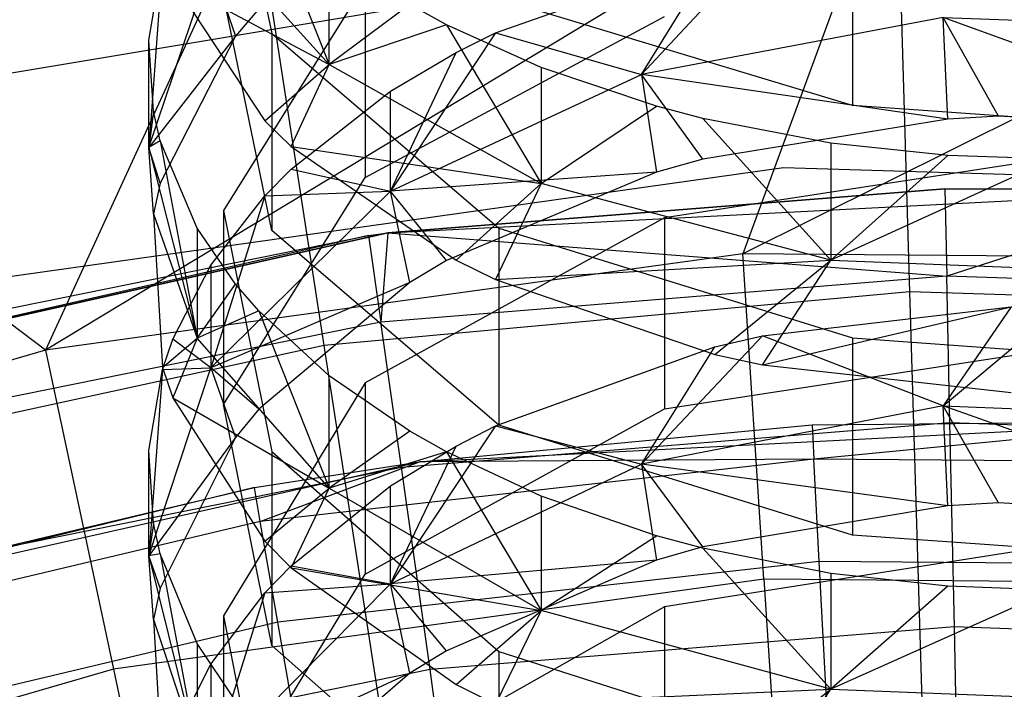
# Model space of a CAD drawing. Extents: x 0.1 to 26.5, y -19.1 to 0.
# Tile 169 of 256: x 12.913 to 13.295, y -10.083 to -9.824. Entities that reach past the tile are written whole.
import ezdxf

# ---------------------------------------------------------------- set-up
doc = ezdxf.new("R2010")
doc.units = 0
doc.header["$LTSCALE"] = 2.54
doc.layers.get('0').update_dxf_attribs({"linetype": 'CONTINUOUS'})

# ---------------------------------------------------------------- blocks, each defined once
blk = doc.blocks.new('7777_STL')
at = {"color": 0}
for p, q in [((13.25794, -9.92918, 37.3532), (13.25055, -9.68131, 37.13517)), ((13.25794, -9.92918, 37.3532), (13.25055, -9.68131, 37.13517)), ((13.03112, -9.94998, 37.3532), (12.99332, -9.70489, 37.13517)), ((13.03112, -9.94998, 37.3532), (12.99332, -9.70489, 37.13517)), ((12.99215, -9.73799, 15.11832), (13.01081, -9.82902, 15.24207)), ((12.99215, -9.73799, 15.11832), (13.01081, -9.82902, 15.24207)), ((13.25268, -9.75269, 32.60881), (12.92317, -9.95178, 32.37004)), ((13.25268, -9.75269, 32.60881), (12.92317, -9.95178, 32.37004)), ((13.25268, -9.75269, 32.60881), (13.19327, -9.91447, 32.37004)), ((13.25268, -9.75269, 32.60881), (13.19327, -9.91447, 32.37004)), ((13.50206, -9.76062, 32.60881), (13.19327, -9.91447, 32.37004)), ((13.50206, -9.76062, 32.60881), (13.19327, -9.91447, 32.37004)), ((13.00421, -9.77548, 32.60881), (12.92317, -9.95178, 32.37004)), ((13.00421, -9.77548, 32.60881), (12.92317, -9.95178, 32.37004)), ((13.0058, -9.77245, 15.34822), (13.03313, -9.84113, 15.35118)), ((13.0058, -9.77245, 15.34822), (13.03313, -9.84113, 15.35118)), ((13.23575, -9.77953, 15.52269), (13.23575, -9.857, 15.46802)), ((13.23575, -9.77953, 15.52269), (13.23575, -9.857, 15.46802)), ((13.03313, -9.84113, 15.35118), (12.98201, -9.78451, 15.27294)), ((13.03313, -9.84113, 15.35118), (12.98201, -9.78451, 15.27294)), ((13.15399, -9.84491, 14.69508), (13.20085, -9.79482, 14.70913)), ((13.15399, -9.84491, 14.69508), (13.20085, -9.79482, 14.70913)), ((13.03313, -9.84113, 15.35118), (13.03313, -9.79697, 15.38296)), ((13.03313, -9.84113, 15.35118), (13.03313, -9.79697, 15.38296)), ((12.96326, -9.83171, 15.0857), (12.96852, -9.80109, 15.04407)), ((12.96852, -9.80109, 15.04407), (12.96326, -9.8732, 15.05458)), ((12.96852, -9.80109, 15.04407), (12.96326, -9.8732, 15.05458)), ((12.96326, -9.83171, 15.0857), (12.96852, -9.80109, 15.04407)), ((12.96326, -9.8732, 15.05458), (12.9872, -9.80217, 14.96034)), ((12.96326, -9.8732, 15.05458), (12.9872, -9.80217, 14.96034)), ((12.9872, -9.80217, 14.96034), (12.99686, -9.83014, 14.91108)), ((12.9872, -9.80217, 14.96034), (12.99686, -9.83014, 14.91108)), ((13.09745, -9.8288, 14.75346), (13.18237, -9.79898, 14.71456)), ((13.09745, -9.8288, 14.75346), (13.18237, -9.79898, 14.71456)), ((13.15399, -9.84491, 14.69508), (13.18237, -9.79898, 14.71456)), ((13.15399, -9.84491, 14.69508), (13.18237, -9.79898, 14.71456)), ((12.97251, -9.80879, 15.21457), (13.03313, -9.84113, 15.35118)), ((12.97251, -9.80879, 15.21457), (13.00821, -9.8629, 15.28813)), ((12.97251, -9.80879, 15.21457), (13.03313, -9.84113, 15.35118)), ((12.97251, -9.80879, 15.21457), (13.00821, -9.8629, 15.28813)), ((13.04703, -9.80959, 14.88427), (12.99215, -9.89762, 14.99911)), ((13.04703, -9.80959, 14.88427), (12.99215, -9.89762, 14.99911)), ((13.04703, -9.80959, 14.88427), (13.04703, -9.88485, 14.82658)), ((13.04703, -9.80959, 14.88427), (13.04703, -9.88485, 14.82658)), ((13.09728, -9.81312, 29.67422), (12.8786, -9.84964, 29.67422)), ((13.09728, -9.81312, 29.67422), (12.8786, -9.84964, 29.67422)), ((13.01081, -9.9054, 15.18589), (12.99215, -9.81438, 15.06213)), ((13.01081, -9.9054, 15.18589), (12.99215, -9.81438, 15.06213)), ((13.23575, -9.857, 15.46802), (13.09872, -9.81553, 15.40926)), ((13.23575, -9.857, 15.46802), (13.09872, -9.81553, 15.40926)), ((13.0058, -9.81946, 14.89714), (12.99686, -9.83014, 14.91108)), ((13.0058, -9.81946, 14.89714), (12.99686, -9.83014, 14.91108)), ((13.06431, -9.81782, 15.4125), (13.03313, -9.84113, 15.35118)), ((13.06431, -9.81782, 15.4125), (13.03313, -9.84113, 15.35118)), ((13.07856, -9.82567, 15.42362), (13.06431, -9.81782, 15.4125)), ((13.07856, -9.82567, 15.42362), (13.06431, -9.81782, 15.4125)), ((13.04703, -9.88485, 14.82658), (13.16287, -9.82242, 14.74514)), ((13.04703, -9.88485, 14.82658), (13.16287, -9.82242, 14.74514)), ((13.27089, -9.82285, 14.667), (13.15399, -9.84491, 14.69508)), ((13.27089, -9.82285, 14.667), (13.15399, -9.84491, 14.69508)), ((13.38996, -9.86609, 14.64047), (13.27089, -9.82285, 14.667)), ((13.27089, -9.82285, 14.667), (13.39744, -9.82764, 14.67309)), ((13.27089, -9.82285, 14.667), (13.39744, -9.82764, 14.67309)), ((13.29223, -9.86115, 14.63429), (13.27089, -9.82285, 14.667)), ((13.38996, -9.86609, 14.64047), (13.27089, -9.82285, 14.667)), ((13.29223, -9.86115, 14.63429), (13.27089, -9.82285, 14.667)), ((13.2726, -9.86223, 14.63564), (13.27089, -9.82285, 14.667)), ((13.2726, -9.86223, 14.63564), (13.27089, -9.82285, 14.667)), ((12.92317, -9.95178, 32.37004), (12.76042, -9.82862, 32.60881)), ((12.92317, -9.95178, 32.37004), (12.76042, -9.82862, 32.60881)), ((13.01081, -9.82902, 15.24207), (13.09872, -9.90448, 15.34467)), ((13.01081, -9.82902, 15.24207), (13.09872, -9.90448, 15.34467)), ((13.01081, -9.82902, 15.24207), (13.01081, -9.9054, 15.18589)), ((13.01081, -9.82902, 15.24207), (13.01081, -9.9054, 15.18589)), ((13.07856, -9.82567, 15.42362), (13.03313, -9.84113, 15.35118)), ((13.07856, -9.82567, 15.42362), (13.03313, -9.84113, 15.35118)), ((13.09745, -9.8288, 14.75346), (13.05688, -9.8902, 14.75274)), ((13.09745, -9.8288, 14.75346), (13.05688, -9.8902, 14.75274)), ((13.1151, -9.84229, 15.44717), (13.07856, -9.82567, 15.42362)), ((13.07856, -9.82567, 15.42362), (13.1151, -9.8872, 15.41485)), ((13.07856, -9.82567, 15.42362), (13.1151, -9.8872, 15.41485)), ((13.1151, -9.84229, 15.44717), (13.07856, -9.82567, 15.42362)), ((13.08227, -9.83645, 14.76344), (13.09745, -9.8288, 14.75346)), ((13.08227, -9.83645, 14.76344), (13.09745, -9.8288, 14.75346)), ((13.09745, -9.8288, 14.75346), (13.15399, -9.84491, 14.69508)), ((13.09745, -9.8288, 14.75346), (13.15399, -9.84491, 14.69508)), ((12.99686, -9.83014, 14.91108), (12.96326, -9.8732, 15.05458)), ((12.99686, -9.83014, 14.91108), (12.96326, -9.8732, 15.05458)), ((12.96326, -9.8732, 15.05458), (12.96326, -9.83171, 15.0857)), ((12.96507, -9.85915, 15.12301), (12.96326, -9.83171, 15.0857)), ((12.96326, -9.8732, 15.05458), (12.96326, -9.83171, 15.0857)), ((12.96507, -9.85915, 15.12301), (12.96326, -9.83171, 15.0857)), ((12.99686, -9.83014, 14.91108), (12.96769, -9.88709, 14.98538)), ((12.99686, -9.83014, 14.91108), (12.96769, -9.88709, 14.98538)), ((13.05688, -9.8902, 14.75274), (13.08227, -9.83645, 14.76344)), ((13.05688, -9.8902, 14.75274), (13.08227, -9.83645, 14.76344)), ((13.05688, -9.85145, 14.78302), (13.08227, -9.83645, 14.76344)), ((13.05688, -9.85145, 14.78302), (13.08227, -9.83645, 14.76344)), ((13.00821, -9.8629, 15.28813), (13.03313, -9.84113, 15.35118)), ((13.00821, -9.8629, 15.28813), (13.03313, -9.84113, 15.35118)), ((13.01836, -9.8729, 15.30174), (13.03313, -9.84113, 15.35118)), ((13.01836, -9.8729, 15.30174), (13.03313, -9.84113, 15.35118)), ((13.03313, -9.84113, 15.35118), (13.1151, -9.8872, 15.41485)), ((13.03313, -9.84113, 15.35118), (13.1151, -9.8872, 15.41485)), ((13.15981, -9.8573, 15.46845), (13.1151, -9.84229, 15.44717)), ((13.1151, -9.84229, 15.44717), (13.1151, -9.8872, 15.41485)), ((13.1151, -9.84229, 15.44717), (13.1151, -9.8872, 15.41485)), ((13.15981, -9.8573, 15.46845), (13.1151, -9.84229, 15.44717)), ((13.05688, -9.8902, 14.75274), (13.15399, -9.84491, 14.69508)), ((13.05688, -9.8902, 14.75274), (13.15399, -9.84491, 14.69508)), ((13.15399, -9.84491, 14.69508), (13.15981, -9.88283, 14.66143)), ((13.2726, -9.86223, 14.63564), (13.15399, -9.84491, 14.69508)), ((13.2726, -9.86223, 14.63564), (13.15399, -9.84491, 14.69508)), ((13.17776, -9.87776, 14.65508), (13.15399, -9.84491, 14.69508)), ((13.17776, -9.87776, 14.65508), (13.15399, -9.84491, 14.69508)), ((13.15399, -9.84491, 14.69508), (13.15981, -9.88283, 14.66143)), ((13.01836, -9.88168, 14.82246), (13.05688, -9.85145, 14.78302)), ((13.01836, -9.88168, 14.82246), (13.05688, -9.85145, 14.78302)), ((13.05688, -9.8902, 14.75274), (13.05688, -9.85145, 14.78302)), ((13.05688, -9.8902, 14.75274), (13.05688, -9.85145, 14.78302)), ((12.96507, -9.85915, 15.12301), (12.96326, -9.8732, 15.05458)), ((12.96507, -9.85915, 15.12301), (12.96326, -9.8732, 15.05458)), ((12.96769, -9.87073, 15.13874), (12.96507, -9.85915, 15.12301)), ((12.96769, -9.87073, 15.13874), (12.96507, -9.85915, 15.12301)), ((13.1151, -9.8872, 15.41485), (13.15981, -9.8573, 15.46845)), ((13.1151, -9.8872, 15.41485), (13.15981, -9.8573, 15.46845)), ((13.17776, -9.86199, 15.47509), (13.15981, -9.8573, 15.46845)), ((13.17776, -9.86199, 15.47509), (13.15981, -9.8573, 15.46845)), ((13.31313, -9.86242, 15.4757), (13.23575, -9.857, 15.46802)), ((13.31313, -9.86242, 15.4757), (13.23575, -9.857, 15.46802)), ((13.00821, -9.8629, 15.28813), (13.01836, -9.8729, 15.30174)), ((13.00821, -9.8629, 15.28813), (13.01836, -9.8729, 15.30174)), ((13.2273, -9.87153, 15.48862), (13.17776, -9.86199, 15.47509)), ((13.17776, -9.86199, 15.47509), (13.2273, -9.91694, 15.45594)), ((13.17776, -9.86199, 15.47509), (13.2273, -9.91694, 15.45594)), ((13.2273, -9.87153, 15.48862), (13.17776, -9.86199, 15.47509)), ((13.2726, -9.86223, 14.63564), (13.17776, -9.87776, 14.65508)), ((13.2726, -9.86223, 14.63564), (13.17776, -9.87776, 14.65508)), ((13.29223, -9.86115, 14.63429), (13.2726, -9.86223, 14.63564)), ((13.29223, -9.86115, 14.63429), (13.2726, -9.86223, 14.63564)), ((13.38996, -9.86609, 14.64047), (13.29223, -9.86115, 14.63429)), ((13.38996, -9.86609, 14.64047), (13.29223, -9.86115, 14.63429)), ((12.96769, -9.87073, 15.13874), (12.96326, -9.8732, 15.05458)), ((12.96769, -9.87073, 15.13874), (12.96326, -9.8732, 15.05458)), ((12.98201, -9.90456, 15.18475), (12.96769, -9.87073, 15.13874)), ((12.96769, -9.87073, 15.13874), (12.98201, -9.94722, 15.15277)), ((12.96769, -9.87073, 15.13874), (12.98201, -9.94722, 15.15277)), ((12.98201, -9.90456, 15.18475), (12.96769, -9.87073, 15.13874)), ((12.96326, -9.8732, 15.05458), (12.98201, -9.94722, 15.15277)), ((12.96769, -9.88709, 14.98538), (12.96326, -9.8732, 15.05458)), ((12.96769, -9.88709, 14.98538), (12.96326, -9.8732, 15.05458)), ((12.96507, -9.89897, 15.00088), (12.96326, -9.8732, 15.05458)), ((12.96507, -9.89897, 15.00088), (12.96326, -9.8732, 15.05458)), ((12.96326, -9.8732, 15.05458), (12.98201, -9.94722, 15.15277)), ((13.01836, -9.8729, 15.30174), (13.1151, -9.8872, 15.41485)), ((13.01836, -9.8729, 15.30174), (13.1151, -9.8872, 15.41485)), ((13.01836, -9.8729, 15.30174), (13.08227, -9.91696, 15.36164)), ((13.01836, -9.8729, 15.30174), (13.08227, -9.91696, 15.36164)), ((13.2726, -9.87634, 15.49542), (13.2273, -9.87153, 15.48862)), ((13.2273, -9.87153, 15.48862), (13.2273, -9.91694, 15.45594)), ((13.2273, -9.87153, 15.48862), (13.2273, -9.91694, 15.45594)), ((13.2726, -9.87634, 15.49542), (13.2273, -9.87153, 15.48862)), ((13.17776, -9.87776, 14.65508), (13.15981, -9.88283, 14.66143)), ((13.17776, -9.87776, 14.65508), (13.15981, -9.88283, 14.66143)), ((13.31313, -9.87737, 14.65459), (13.16287, -9.90048, 14.68352)), ((13.31313, -9.87737, 14.65459), (13.16287, -9.90048, 14.68352)), ((13.2726, -9.87634, 15.49542), (13.2273, -9.91694, 15.45594)), ((13.2726, -9.87634, 15.49542), (13.2273, -9.91694, 15.45594)), ((13.31313, -9.8777, 15.49735), (13.2273, -9.91694, 15.45594)), ((13.31313, -9.8777, 15.49735), (13.2273, -9.91694, 15.45594)), ((13.31313, -9.8777, 15.49735), (13.2726, -9.87634, 15.49542)), ((13.31313, -9.8777, 15.49735), (13.2726, -9.87634, 15.49542)), ((13.20904, -9.88119, 28.47422), (12.88992, -9.92607, 28.47422)), ((13.20904, -9.88119, 28.47422), (12.88992, -9.92607, 28.47422)), ((13.20904, -9.88119, 29.67422), (12.88992, -9.92607, 29.67422)), ((13.20904, -9.88119, 29.67422), (12.88992, -9.92607, 29.67422)), ((13.00821, -9.89196, 14.83586), (13.01836, -9.88168, 14.82246)), ((13.00821, -9.89196, 14.83586), (13.01836, -9.88168, 14.82246)), ((13.01836, -9.88168, 14.82246), (13.05688, -9.8902, 14.75274)), ((13.01836, -9.88168, 14.82246), (13.05688, -9.8902, 14.75274)), ((13.53116, -9.89089, 28.47422), (13.20904, -9.88119, 28.47422)), ((13.20904, -9.88119, 28.47422), (13.20904, -9.88119, 29.67422)), ((13.20904, -9.88119, 28.47422), (13.20904, -9.88119, 29.67422)), ((13.53116, -9.89089, 28.47422), (13.20904, -9.88119, 28.47422)), ((13.53116, -9.89089, 29.67422), (13.20904, -9.88119, 29.67422)), ((13.53116, -9.89089, 29.67422), (13.20904, -9.88119, 29.67422)), ((12.99215, -9.97288, 14.94143), (13.04703, -9.88485, 14.82658)), ((12.99215, -9.97288, 14.94143), (13.04703, -9.88485, 14.82658)), ((13.15981, -9.88283, 14.66143), (13.05688, -9.8902, 14.75274)), ((13.15981, -9.88283, 14.66143), (13.05688, -9.8902, 14.75274)), ((13.15981, -9.88283, 14.66143), (13.07856, -9.91708, 14.7043)), ((13.15981, -9.88283, 14.66143), (13.07856, -9.91708, 14.7043)), ((12.96769, -9.88709, 14.98538), (12.96507, -9.89897, 15.00088)), ((12.96769, -9.88709, 14.98538), (12.96507, -9.89897, 15.00088)), ((13.05581, -9.90638, 27.25318), (13.27145, -9.88924, 27.25318)), ((13.27145, -9.88924, 27.25318), (13.05581, -9.90638, 31.75208)), ((13.27145, -9.88924, 27.25318), (13.05581, -9.90638, 31.75208)), ((13.05581, -9.90638, 27.25318), (13.27145, -9.88924, 27.25318)), ((13.05581, -9.90638, 31.75208), (13.37587, -9.88982, 31.75208)), ((13.05581, -9.90638, 31.75208), (13.37587, -9.88982, 31.75208)), ((13.08227, -9.91696, 15.36164), (13.1151, -9.8872, 15.41485)), ((13.08227, -9.91696, 15.36164), (13.1151, -9.8872, 15.41485)), ((13.1151, -9.8872, 15.41485), (13.09744, -9.92441, 15.37177)), ((13.1151, -9.8872, 15.41485), (13.09744, -9.92441, 15.37177)), ((13.2273, -9.91694, 15.45594), (13.1151, -9.8872, 15.41485)), ((13.2273, -9.91694, 15.45594), (13.1151, -9.8872, 15.41485)), ((13.27145, -9.88924, 27.25318), (13.2722, -9.92307, 27.04427)), ((13.27145, -9.88924, 27.25318), (13.2722, -9.92307, 27.04427)), ((13.27145, -9.88924, 27.25318), (13.37587, -9.88982, 27.25318)), ((13.37587, -9.88982, 31.75208), (13.27145, -9.88924, 27.25318)), ((13.27145, -9.88924, 27.25318), (13.37587, -9.88982, 27.25318)), ((13.37587, -9.88982, 31.75208), (13.27145, -9.88924, 27.25318)), ((13.37587, -9.88982, 27.25318), (13.2722, -9.92307, 27.04427)), ((13.37587, -9.88982, 27.25318), (13.2722, -9.92307, 27.04427)), ((13.05688, -9.8902, 14.75274), (12.9872, -9.95867, 14.83992)), ((13.05688, -9.8902, 14.75274), (12.9872, -9.95867, 14.83992)), ((12.9872, -9.91889, 14.871), (13.00821, -9.89196, 14.83586)), ((13.00821, -9.89196, 14.83586), (12.9872, -9.95867, 14.83992)), ((13.00821, -9.89196, 14.83586), (12.9872, -9.95867, 14.83992)), ((12.9872, -9.91889, 14.871), (13.00821, -9.89196, 14.83586)), ((13.00821, -9.89196, 14.83586), (13.05688, -9.8902, 14.75274)), ((13.00821, -9.89196, 14.83586), (13.05688, -9.8902, 14.75274)), ((13.07856, -9.91708, 14.7043), (13.05688, -9.8902, 14.75274)), ((13.07856, -9.91708, 14.7043), (13.05688, -9.8902, 14.75274)), ((13.06431, -9.92557, 14.71494), (13.05688, -9.8902, 14.75274)), ((13.06431, -9.92557, 14.71494), (13.05688, -9.8902, 14.75274)), ((12.99215, -9.89762, 14.99911), (13.01081, -9.99108, 15.12104)), ((12.99215, -9.89762, 14.99911), (13.01081, -9.99108, 15.12104)), ((12.99215, -9.89762, 14.99911), (12.99215, -9.97288, 14.94143)), ((12.99215, -9.89762, 14.99911), (12.99215, -9.97288, 14.94143)), ((12.96507, -9.89897, 15.00088), (12.98201, -9.94722, 15.15277)), ((12.96507, -9.89897, 15.00088), (12.98201, -9.94722, 15.15277)), ((12.96507, -9.89897, 15.00088), (12.96852, -9.95858, 15.07865)), ((12.96507, -9.89897, 15.00088), (12.96852, -9.95858, 15.07865)), ((13.16287, -9.90048, 14.68352), (13.04703, -9.96453, 14.76371)), ((13.16287, -9.90048, 14.68352), (13.04703, -9.96453, 14.76371)), ((13.16287, -9.90048, 14.68352), (13.16287, -9.97457, 14.62434)), ((13.16287, -9.90048, 14.68352), (13.16287, -9.97457, 14.62434)), ((12.99686, -9.92619, 15.21415), (12.98201, -9.90456, 15.18475)), ((12.98201, -9.90456, 15.18475), (12.98201, -9.94722, 15.15277)), ((12.98201, -9.90456, 15.18475), (12.98201, -9.94722, 15.15277)), ((12.99686, -9.92619, 15.21415), (12.98201, -9.90456, 15.18475)), ((13.09872, -9.98087, 15.28849), (13.01081, -9.9054, 15.18589)), ((13.09872, -9.98087, 15.28849), (13.01081, -9.9054, 15.18589)), ((13.09872, -9.90448, 15.34467), (13.23575, -9.94709, 15.40261)), ((13.09872, -9.90448, 15.34467), (13.23575, -9.94709, 15.40261)), ((13.09872, -9.90448, 15.34467), (13.09872, -9.98087, 15.28849)), ((13.09872, -9.90448, 15.34467), (13.09872, -9.98087, 15.28849)), ((13.05581, -9.90638, 27.25318), (12.74315, -9.97679, 31.75208)), ((12.74315, -9.97679, 31.75208), (13.05581, -9.90638, 31.75208)), ((13.05581, -9.90638, 27.25318), (12.74315, -9.97679, 31.75208)), ((12.74315, -9.97679, 31.75208), (13.05581, -9.90638, 31.75208)), ((13.04831, -9.90743, 27.25318), (12.74315, -9.97679, 31.75208)), ((13.04831, -9.90743, 27.25318), (12.74315, -9.97679, 31.75208)), ((12.82889, -9.95188, 27.25318), (13.04831, -9.90743, 27.25318)), ((12.82889, -9.95188, 27.25318), (13.04831, -9.90743, 27.25318)), ((13.04831, -9.90743, 27.25318), (13.05581, -9.90638, 27.25318)), ((13.04831, -9.90743, 27.25318), (13.05581, -9.90638, 27.25318)), ((13.04831, -9.90743, 27.25318), (13.05306, -9.94093, 27.04427)), ((13.04831, -9.90743, 27.25318), (13.05306, -9.94093, 27.04427)), ((13.05581, -9.90638, 27.25318), (13.05306, -9.94093, 27.04427)), ((13.05581, -9.90638, 27.25318), (13.05306, -9.94093, 27.04427)), ((13.05581, -9.90638, 27.25318), (13.2722, -9.92307, 27.04427)), ((13.05581, -9.90638, 27.25318), (13.2722, -9.92307, 27.04427)), ((13.05581, -9.90638, 27.25318), (13.05581, -9.90638, 31.75208)), ((13.05581, -9.90638, 27.25318), (13.05581, -9.90638, 31.75208)), ((13.19327, -9.91447, 32.37004), (12.92317, -9.95178, 32.37004)), ((13.19327, -9.91447, 32.37004), (12.92317, -9.95178, 32.37004)), ((13.20139, -10.04062, 32.11265), (13.19327, -9.91447, 32.37004)), ((13.46593, -9.91688, 32.37004), (13.19327, -9.91447, 32.37004)), ((13.20139, -10.04062, 32.11265), (13.19327, -9.91447, 32.37004)), ((13.46593, -9.91688, 32.37004), (13.19327, -9.91447, 32.37004)), ((12.97251, -9.94751, 14.90834), (12.9872, -9.91889, 14.871)), ((12.97251, -9.94751, 14.90834), (12.9872, -9.91889, 14.871)), ((12.9872, -9.91889, 14.871), (12.9872, -9.95867, 14.83992)), ((12.9872, -9.91889, 14.871), (12.9872, -9.95867, 14.83992)), ((13.07856, -9.91708, 14.7043), (13.06431, -9.92557, 14.71494)), ((13.07856, -9.91708, 14.7043), (13.06431, -9.92557, 14.71494)), ((13.08227, -9.91696, 15.36164), (13.09744, -9.92441, 15.37177)), ((13.08227, -9.91696, 15.36164), (13.09744, -9.92441, 15.37177)), ((13.09744, -9.92441, 15.37177), (13.2273, -9.91694, 15.45594)), ((13.09744, -9.92441, 15.37177), (13.2273, -9.91694, 15.45594)), ((13.18236, -9.95345, 15.41125), (13.2273, -9.91694, 15.45594)), ((13.18236, -9.95345, 15.41125), (13.2273, -9.91694, 15.45594)), ((13.20084, -9.95751, 15.41676), (13.2273, -9.91694, 15.45594)), ((13.20084, -9.95751, 15.41676), (13.2273, -9.91694, 15.45594)), ((13.2273, -9.91694, 15.45594), (13.35369, -9.92182, 15.46269)), ((13.2273, -9.91694, 15.45594), (13.35369, -9.92182, 15.46269)), ((13.2722, -9.92307, 27.04427), (13.05306, -9.94093, 27.04427)), ((13.2722, -9.92307, 27.04427), (13.05306, -9.94093, 27.04427)), ((13.09744, -9.92441, 15.37177), (13.18236, -9.95345, 15.41125)), ((13.09744, -9.92441, 15.37177), (13.18236, -9.95345, 15.41125)), ((13.20084, -9.95751, 15.41676), (13.35369, -9.92182, 15.46269)), ((13.20084, -9.95751, 15.41676), (13.35369, -9.92182, 15.46269)), ((13.49191, -9.93125, 27.04427), (13.2722, -9.92307, 27.04427)), ((13.27345, -9.97992, 26.84043), (13.2722, -9.92307, 27.04427)), ((13.49191, -9.93125, 27.04427), (13.2722, -9.92307, 27.04427)), ((13.27345, -9.97992, 26.84043), (13.2722, -9.92307, 27.04427)), ((12.98201, -9.94722, 15.15277), (12.99686, -9.92619, 15.21415)), ((12.98201, -9.94722, 15.15277), (12.99686, -9.92619, 15.21415)), ((13.06431, -9.92557, 14.71494), (12.9872, -9.95867, 14.83992)), ((13.06431, -9.92557, 14.71494), (12.9872, -9.95867, 14.83992)), ((13.0058, -9.93659, 15.2283), (12.99686, -9.92619, 15.21415)), ((13.0058, -9.93659, 15.2283), (12.99686, -9.92619, 15.21415)), ((13.06431, -9.92557, 14.71494), (13.0058, -9.97467, 14.77641)), ((13.06431, -9.92557, 14.71494), (13.0058, -9.97467, 14.77641)), ((13.25794, -9.92918, 37.3532), (13.03112, -9.94998, 37.3532)), ((13.25794, -9.92918, 37.3532), (13.03112, -9.94998, 37.3532)), ((13.4856, -9.93642, 37.3532), (13.25794, -9.92918, 37.3532)), ((13.26606, -10.20102, 37.54046), (13.25794, -9.92918, 37.3532)), ((13.4856, -9.93642, 37.3532), (13.25794, -9.92918, 37.3532)), ((13.26606, -10.20102, 37.54046), (13.25794, -9.92918, 37.3532)), ((13.20085, -9.94627, 14.58893), (13.2972, -9.93496, 14.57475)), ((13.20085, -9.94627, 14.58893), (13.2972, -9.93496, 14.57475)), ((13.27089, -9.97337, 14.5463), (13.31691, -9.93474, 14.57449)), ((13.27089, -9.97337, 14.5463), (13.31691, -9.93474, 14.57449)), ((13.2972, -9.93496, 14.57475), (13.27089, -9.97337, 14.5463)), ((13.2972, -9.93496, 14.57475), (13.27089, -9.97337, 14.5463)), ((13.0058, -9.93659, 15.2283), (12.98201, -9.94722, 15.15277)), ((13.0058, -9.93659, 15.2283), (12.98201, -9.94722, 15.15277)), ((13.03313, -9.96179, 15.26255), (13.0058, -9.93659, 15.2283)), ((13.0058, -9.93659, 15.2283), (13.03313, -10.00535, 15.2299)), ((13.0058, -9.93659, 15.2283), (13.03313, -10.00535, 15.2299)), ((13.03313, -9.96179, 15.26255), (13.0058, -9.93659, 15.2283)), ((13.05306, -9.94093, 27.04427), (12.83757, -9.98459, 27.04427)), ((13.05306, -9.94093, 27.04427), (12.83757, -9.98459, 27.04427)), ((13.06103, -9.99724, 26.84043), (13.05306, -9.94093, 27.04427)), ((13.06103, -9.99724, 26.84043), (13.05306, -9.94093, 27.04427)), ((12.96852, -9.95858, 15.07865), (12.98201, -9.94722, 15.15277)), ((12.96852, -9.95858, 15.07865), (12.98201, -9.94722, 15.15277)), ((12.98201, -9.94722, 15.15277), (12.97251, -9.97032, 15.09396)), ((12.98201, -9.94722, 15.15277), (12.97251, -9.97032, 15.09396)), ((13.03313, -10.00535, 15.2299), (12.98201, -9.94722, 15.15277)), ((13.03313, -10.00535, 15.2299), (12.98201, -9.94722, 15.15277)), ((13.15399, -9.99599, 14.57393), (13.20085, -9.94627, 14.58893)), ((13.15399, -9.99599, 14.57393), (13.20085, -9.94627, 14.58893)), ((13.18237, -9.95055, 14.59427), (13.20085, -9.94627, 14.58893)), ((13.18237, -9.95055, 14.59427), (13.20085, -9.94627, 14.58893)), ((13.27089, -9.97337, 14.5463), (13.20085, -9.94627, 14.58893)), ((13.27089, -9.97337, 14.5463), (13.20085, -9.94627, 14.58893)), ((13.23575, -9.94709, 15.40261), (13.31313, -9.95266, 15.41017)), ((13.23575, -9.94709, 15.40261), (13.31313, -9.95266, 15.41017)), ((13.23575, -9.94709, 15.40261), (13.23575, -10.02348, 15.34642)), ((13.23575, -9.94709, 15.40261), (13.23575, -10.02348, 15.34642)), ((13.03112, -9.94998, 37.3532), (12.80858, -9.99849, 37.3532)), ((13.03112, -9.94998, 37.3532), (12.80858, -9.99849, 37.3532)), ((12.96852, -9.95926, 14.92366), (12.97251, -9.94751, 14.90834)), ((12.96852, -9.95926, 14.92366), (12.97251, -9.94751, 14.90834)), ((12.9872, -9.95867, 14.83992), (12.97251, -9.94751, 14.90834)), ((12.9872, -9.95867, 14.83992), (12.97251, -9.94751, 14.90834)), ((13.07258, -10.21876, 37.54046), (13.03112, -9.94998, 37.3532)), ((13.07258, -10.21876, 37.54046), (13.03112, -9.94998, 37.3532)), ((13.09745, -9.98113, 14.63257), (13.18237, -9.95055, 14.59427)), ((13.09745, -9.98113, 14.63257), (13.18237, -9.95055, 14.59427)), ((13.15399, -9.99599, 14.57393), (13.18237, -9.95055, 14.59427)), ((13.15399, -9.99599, 14.57393), (13.18237, -9.95055, 14.59427)), ((12.92317, -9.95178, 32.37004), (12.66138, -10.02802, 32.37004)), ((12.92317, -9.95178, 32.37004), (12.66138, -10.02802, 32.37004)), ((12.92317, -9.95178, 32.37004), (12.94956, -10.07541, 32.11265)), ((12.92317, -9.95178, 32.37004), (12.94956, -10.07541, 32.11265)), ((13.16287, -9.97457, 14.62434), (13.31313, -9.95145, 14.59541)), ((13.16287, -9.97457, 14.62434), (13.31313, -9.95145, 14.59541)), ((13.18236, -9.95345, 15.41125), (13.20084, -9.95751, 15.41676)), ((13.18236, -9.95345, 15.41125), (13.20084, -9.95751, 15.41676)), ((12.96326, -10.03157, 14.93273), (12.9872, -9.95867, 14.83992)), ((12.96326, -10.03157, 14.93273), (12.9872, -9.95867, 14.83992)), ((12.96852, -9.95858, 15.07865), (12.97251, -9.97032, 15.09396)), ((12.96852, -9.95858, 15.07865), (12.97251, -9.97032, 15.09396)), ((12.96852, -9.95926, 14.92366), (12.9872, -9.95867, 14.83992)), ((12.96852, -9.95926, 14.92366), (12.9872, -9.95867, 14.83992)), ((12.9872, -9.95867, 14.83992), (12.99686, -9.98564, 14.79013)), ((13.0058, -9.97467, 14.77641), (12.9872, -9.95867, 14.83992)), ((13.0058, -9.97467, 14.77641), (12.9872, -9.95867, 14.83992)), ((12.9872, -9.95867, 14.83992), (12.99686, -9.98564, 14.79013)), ((13.20084, -9.95751, 15.41676), (13.2972, -9.96825, 15.43137)), ((13.20084, -9.95751, 15.41676), (13.2972, -9.96825, 15.43137)), ((12.96326, -9.99069, 14.96467), (12.96852, -9.95926, 14.92366)), ((12.96852, -9.95926, 14.92366), (12.96326, -10.03157, 14.93273)), ((12.96852, -9.95926, 14.92366), (12.96326, -10.03157, 14.93273)), ((12.96326, -9.99069, 14.96467), (12.96852, -9.95926, 14.92366)), ((13.03313, -10.00535, 15.2299), (13.03313, -9.96179, 15.26255)), ((13.06431, -9.98321, 15.29167), (13.03313, -9.96179, 15.26255)), ((13.03313, -10.00535, 15.2299), (13.03313, -9.96179, 15.26255)), ((13.06431, -9.98321, 15.29167), (13.03313, -9.96179, 15.26255)), ((13.04703, -9.96453, 14.76371), (12.99215, -10.05484, 14.87677)), ((13.04703, -9.96453, 14.76371), (12.99215, -10.05484, 14.87677)), ((13.04703, -9.96453, 14.76371), (13.04703, -10.03861, 14.70453)), ((13.04703, -9.96453, 14.76371), (13.04703, -10.03861, 14.70453)), ((12.97251, -9.97032, 15.09396), (13.03313, -10.00535, 15.2299)), ((12.97251, -9.97032, 15.09396), (13.00821, -10.02587, 15.16644)), ((12.97251, -9.97032, 15.09396), (13.03313, -10.00535, 15.2299)), ((12.97251, -9.97032, 15.09396), (13.00821, -10.02587, 15.16644)), ((13.01081, -10.06633, 15.06336), (12.99215, -9.97288, 14.94143)), ((13.01081, -10.06633, 15.06336), (12.99215, -9.97288, 14.94143)), ((13.27089, -9.97337, 14.5463), (13.15399, -9.99599, 14.57393)), ((13.27089, -9.97337, 14.5463), (13.15399, -9.99599, 14.57393)), ((13.38996, -10.01607, 14.51889), (13.27089, -9.97337, 14.5463)), ((13.27089, -9.97337, 14.5463), (13.39744, -9.97828, 14.5523)), ((13.27089, -9.97337, 14.5463), (13.39744, -9.97828, 14.5523)), ((13.29223, -10.01101, 14.51281), (13.27089, -9.97337, 14.5463)), ((13.38996, -10.01607, 14.51889), (13.27089, -9.97337, 14.5463)), ((13.29223, -10.01101, 14.51281), (13.27089, -9.97337, 14.5463)), ((13.2726, -10.01211, 14.51414), (13.27089, -9.97337, 14.5463)), ((13.2726, -10.01211, 14.51414), (13.27089, -9.97337, 14.5463)), ((13.0058, -9.97467, 14.77641), (12.99686, -9.98564, 14.79013)), ((13.0058, -9.97467, 14.77641), (12.99686, -9.98564, 14.79013)), ((13.04703, -10.03861, 14.70453), (13.16287, -9.97457, 14.62434)), ((13.04703, -10.03861, 14.70453), (13.16287, -9.97457, 14.62434)), ((13.09745, -9.98113, 14.63257), (13.05688, -10.04244, 14.63067)), ((13.09745, -9.98113, 14.63257), (13.05688, -10.04244, 14.63067)), ((13.27345, -9.97992, 26.84043), (13.06103, -9.99724, 26.84043)), ((13.27345, -9.97992, 26.84043), (13.06103, -9.99724, 26.84043)), ((13.06801, -9.99511, 31.75208), (13.3729, -9.97933, 31.75208)), ((13.06801, -9.99511, 31.75208), (13.3729, -9.97933, 31.75208)), ((13.06801, -9.99511, 31.75208), (13.22012, -9.98074, 27.45208)), ((13.06801, -9.99511, 27.45208), (13.22012, -9.98074, 27.45208)), ((13.06801, -9.99511, 31.75208), (13.22012, -9.98074, 27.45208)), ((13.06801, -9.99511, 27.45208), (13.22012, -9.98074, 27.45208)), ((13.08227, -9.98898, 14.64239), (13.09745, -9.98113, 14.63257)), ((13.08227, -9.98898, 14.64239), (13.09745, -9.98113, 14.63257)), ((13.09745, -9.98113, 14.63257), (13.15399, -9.99599, 14.57393)), ((13.09745, -9.98113, 14.63257), (13.15399, -9.99599, 14.57393)), ((13.23575, -10.02348, 15.34642), (13.09872, -9.98087, 15.28849)), ((13.23575, -10.02348, 15.34642), (13.09872, -9.98087, 15.28849)), ((13.22012, -9.98074, 27.45208), (13.3729, -9.97933, 31.75208)), ((13.22012, -9.98074, 27.45208), (13.3729, -9.97933, 31.75208)), ((13.22012, -9.98074, 27.45208), (13.3729, -9.97933, 27.45208)), ((13.22012, -9.98074, 27.45208), (13.3729, -9.97933, 27.45208)), ((13.22012, -9.98074, 27.45208), (13.22081, -9.99403, 27.23364)), ((13.22012, -9.98074, 27.45208), (13.22081, -9.99403, 27.23364)), ((13.3729, -9.97933, 27.45208), (13.22081, -9.99403, 27.23364)), ((13.3729, -9.97933, 27.45208), (13.22081, -9.99403, 27.23364)), ((13.48643, -9.98785, 26.84043), (13.27345, -9.97992, 26.84043)), ((13.2752, -10.05908, 26.64417), (13.27345, -9.97992, 26.84043)), ((13.48643, -9.98785, 26.84043), (13.27345, -9.97992, 26.84043)), ((13.2752, -10.05908, 26.64417), (13.27345, -9.97992, 26.84043)), ((13.06431, -9.98321, 15.29167), (13.03313, -10.00535, 15.2299)), ((13.06431, -9.98321, 15.29167), (13.03313, -10.00535, 15.2299)), ((13.07856, -9.99128, 15.30264), (13.06431, -9.98321, 15.29167)), ((13.07856, -9.99128, 15.30264), (13.06431, -9.98321, 15.29167)), ((12.99686, -9.98564, 14.79013), (12.96326, -10.03157, 14.93273)), ((12.99686, -9.98564, 14.79013), (12.96326, -10.03157, 14.93273)), ((12.99686, -9.98564, 14.79013), (12.96769, -10.04406, 14.86327)), ((12.99686, -9.98564, 14.79013), (12.96769, -10.04406, 14.86327)), ((13.05688, -10.04244, 14.63067), (13.08227, -9.98898, 14.64239)), ((13.05688, -10.04244, 14.63067), (13.08227, -9.98898, 14.64239)), ((13.05688, -10.00438, 14.66166), (13.08227, -9.98898, 14.64239)), ((13.05688, -10.00438, 14.66166), (13.08227, -9.98898, 14.64239)), ((12.96326, -10.03157, 14.93273), (12.96326, -9.99069, 14.96467)), ((12.96507, -10.01887, 15.00143), (12.96326, -9.99069, 14.96467)), ((12.96326, -10.03157, 14.93273), (12.96326, -9.99069, 14.96467)), ((12.96507, -10.01887, 15.00143), (12.96326, -9.99069, 14.96467)), ((13.01081, -9.99108, 15.12104), (13.09872, -10.06856, 15.22213)), ((13.01081, -9.99108, 15.12104), (13.09872, -10.06856, 15.22213)), ((13.01081, -9.99108, 15.12104), (13.01081, -10.06633, 15.06336)), ((13.01081, -9.99108, 15.12104), (13.01081, -10.06633, 15.06336)), ((13.07856, -9.99128, 15.30264), (13.03313, -10.00535, 15.2299)), ((13.07856, -9.99128, 15.30264), (13.03313, -10.00535, 15.2299)), ((13.1151, -10.00836, 15.32586), (13.07856, -9.99128, 15.30264)), ((13.07856, -9.99128, 15.30264), (13.1151, -10.05266, 15.29265)), ((13.07856, -9.99128, 15.30264), (13.1151, -10.05266, 15.29265)), ((13.1151, -10.00836, 15.32586), (13.07856, -9.99128, 15.30264)), ((12.77016, -10.06218, 31.75208), (13.06801, -9.99511, 31.75208)), ((12.77016, -10.06218, 31.75208), (13.06801, -9.99511, 31.75208)), ((13.00412, -10.00506, 27.45208), (13.06801, -9.99511, 31.75208)), ((13.00412, -10.00506, 27.45208), (13.06801, -9.99511, 31.75208)), ((13.00412, -10.00506, 27.45208), (13.06801, -9.99511, 27.45208)), ((13.00412, -10.00506, 27.45208), (13.06801, -9.99511, 27.45208)), ((13.22081, -9.99403, 27.23364), (13.0064, -10.01817, 27.23364)), ((13.22081, -9.99403, 27.23364), (13.0064, -10.01817, 27.23364)), ((13.0064, -10.01817, 27.23364), (13.06801, -9.99511, 27.45208)), ((13.0064, -10.01817, 27.23364), (13.06801, -9.99511, 27.45208)), ((13.05688, -10.04244, 14.63067), (13.15399, -9.99599, 14.57393)), ((13.05688, -10.04244, 14.63067), (13.15399, -9.99599, 14.57393)), ((13.22081, -9.99403, 27.23364), (13.06801, -9.99511, 27.45208)), ((13.22081, -9.99403, 27.23364), (13.06801, -9.99511, 27.45208)), ((13.06801, -9.99511, 27.45208), (13.06801, -9.99511, 31.75208)), ((13.06801, -9.99511, 27.45208), (13.06801, -9.99511, 31.75208)), ((13.15399, -9.99599, 14.57393), (13.15981, -10.03324, 14.53951)), ((13.2726, -10.01211, 14.51414), (13.15399, -9.99599, 14.57393)), ((13.2726, -10.01211, 14.51414), (13.15399, -9.99599, 14.57393)), ((13.17776, -10.02803, 14.53327), (13.15399, -9.99599, 14.57393)), ((13.17776, -10.02803, 14.53327), (13.15399, -9.99599, 14.57393)), ((13.15399, -9.99599, 14.57393), (13.15981, -10.03324, 14.53951)), ((13.22286, -10.03369, 27.01842), (13.22081, -9.99403, 27.23364)), ((13.22286, -10.03369, 27.01842), (13.22081, -9.99403, 27.23364)), ((13.43655, -9.99591, 27.23364), (13.22081, -9.99403, 27.23364)), ((13.43655, -9.99591, 27.23364), (13.22081, -9.99403, 27.23364)), ((13.06103, -9.99724, 26.84043), (12.85214, -10.03955, 26.84043)), ((13.06103, -9.99724, 26.84043), (12.85214, -10.03955, 26.84043)), ((13.07212, -10.07563, 26.64417), (13.06103, -9.99724, 26.84043)), ((13.07212, -10.07563, 26.64417), (13.06103, -9.99724, 26.84043)), ((13.01836, -10.03539, 14.70049), (13.05688, -10.00438, 14.66166)), ((13.01836, -10.03539, 14.70049), (13.05688, -10.00438, 14.66166)), ((13.05688, -10.04244, 14.63067), (13.05688, -10.00438, 14.66166)), ((13.05688, -10.04244, 14.63067), (13.05688, -10.00438, 14.66166)), ((13.00412, -10.00506, 27.45208), (12.77016, -10.06218, 31.75208)), ((13.00412, -10.00506, 27.45208), (12.77016, -10.06218, 31.75208)), ((12.79263, -10.05524, 27.45208), (13.00412, -10.00506, 27.45208)), ((12.79263, -10.05524, 27.45208), (13.00412, -10.00506, 27.45208)), ((13.0064, -10.01817, 27.23364), (13.00412, -10.00506, 27.45208)), ((13.0064, -10.01817, 27.23364), (13.00412, -10.00506, 27.45208)), ((13.00821, -10.02587, 15.16644), (13.03313, -10.00535, 15.2299)), ((13.00821, -10.02587, 15.16644), (13.03313, -10.00535, 15.2299)), ((13.01836, -10.03615, 15.17984), (13.03313, -10.00535, 15.2299)), ((13.01836, -10.03615, 15.17984), (13.03313, -10.00535, 15.2299)), ((13.03313, -10.00535, 15.2299), (13.1151, -10.05266, 15.29265)), ((13.03313, -10.00535, 15.2299), (13.1151, -10.05266, 15.29265)), ((13.15981, -10.02379, 15.34684), (13.1151, -10.00836, 15.32586)), ((13.1151, -10.00836, 15.32586), (13.1151, -10.05266, 15.29265)), ((13.1151, -10.00836, 15.32586), (13.1151, -10.05266, 15.29265)), ((13.15981, -10.02379, 15.34684), (13.1151, -10.00836, 15.32586)), ((13.2726, -10.01211, 14.51414), (13.17776, -10.02803, 14.53327)), ((13.2726, -10.01211, 14.51414), (13.17776, -10.02803, 14.53327)), ((13.29223, -10.01101, 14.51281), (13.2726, -10.01211, 14.51414)), ((13.29223, -10.01101, 14.51281), (13.2726, -10.01211, 14.51414)), ((13.38996, -10.01607, 14.51889), (13.29223, -10.01101, 14.51281)), ((13.38996, -10.01607, 14.51889), (13.29223, -10.01101, 14.51281)), ((13.0064, -10.01817, 27.23364), (12.79647, -10.06797, 27.23364)), ((13.0064, -10.01817, 27.23364), (12.79647, -10.06797, 27.23364)), ((12.96507, -10.01887, 15.00143), (12.96326, -10.03157, 14.93273)), ((12.96507, -10.01887, 15.00143), (12.96326, -10.03157, 14.93273)), ((12.96769, -10.03075, 15.01693), (12.96507, -10.01887, 15.00143)), ((12.96769, -10.03075, 15.01693), (12.96507, -10.01887, 15.00143)), ((13.01322, -10.05729, 27.01842), (13.0064, -10.01817, 27.23364)), ((13.01322, -10.05729, 27.01842), (13.0064, -10.01817, 27.23364)), ((13.31313, -10.02905, 15.35399), (13.23575, -10.02348, 15.34642)), ((13.31313, -10.02905, 15.35399), (13.23575, -10.02348, 15.34642)), ((13.00821, -10.02587, 15.16644), (13.01836, -10.03615, 15.17984)), ((13.00821, -10.02587, 15.16644), (13.01836, -10.03615, 15.17984)), ((13.1151, -10.05266, 15.29265), (13.15981, -10.02379, 15.34684)), ((13.1151, -10.05266, 15.29265), (13.15981, -10.02379, 15.34684)), ((13.17776, -10.0286, 15.35339), (13.15981, -10.02379, 15.34684)), ((13.17776, -10.0286, 15.35339), (13.15981, -10.02379, 15.34684)), ((12.96769, -10.03075, 15.01693), (12.96326, -10.03157, 14.93273)), ((12.96769, -10.03075, 15.01693), (12.96326, -10.03157, 14.93273)), ((12.98201, -10.06549, 15.06226), (12.96769, -10.03075, 15.01693)), ((12.96769, -10.03075, 15.01693), (12.98201, -10.10752, 15.02943)), ((12.96769, -10.03075, 15.01693), (12.98201, -10.10752, 15.02943)), ((12.98201, -10.06549, 15.06226), (12.96769, -10.03075, 15.01693)), ((13.17776, -10.02803, 14.53327), (13.15981, -10.03324, 14.53951)), ((13.17776, -10.02803, 14.53327), (13.15981, -10.03324, 14.53951)), ((13.31313, -10.02761, 14.53275), (13.16287, -10.0513, 14.56122)), ((13.31313, -10.02761, 14.53275), (13.16287, -10.0513, 14.56122)), ((13.2273, -10.03841, 15.36672), (13.17776, -10.0286, 15.35339)), ((13.17776, -10.0286, 15.35339), (13.2273, -10.08319, 15.33316)), ((13.17776, -10.0286, 15.35339), (13.2273, -10.08319, 15.33316)), ((13.2273, -10.03841, 15.36672), (13.17776, -10.0286, 15.35339)), ((12.96326, -10.03157, 14.93273), (12.98201, -10.10752, 15.02943)), ((12.96769, -10.04406, 14.86327), (12.96326, -10.03157, 14.93273)), ((12.96769, -10.04406, 14.86327), (12.96326, -10.03157, 14.93273)), ((12.96507, -10.05625, 14.87853), (12.96326, -10.03157, 14.93273)), ((12.96507, -10.05625, 14.87853), (12.96326, -10.03157, 14.93273)), ((12.96326, -10.03157, 14.93273), (12.98201, -10.10752, 15.02943)), ((13.22286, -10.03369, 27.01842), (13.01322, -10.05729, 27.01842)), ((13.22286, -10.03369, 27.01842), (13.01322, -10.05729, 27.01842)), ((13.15981, -10.03324, 14.53951), (13.05688, -10.04244, 14.63067)), ((13.15981, -10.03324, 14.53951), (13.05688, -10.04244, 14.63067)), ((13.15981, -10.03324, 14.53951), (13.07856, -10.06834, 14.58168)), ((13.15981, -10.03324, 14.53951), (13.07856, -10.06834, 14.58168)), ((13.22624, -10.09914, 26.80962), (13.22286, -10.03369, 27.01842)), ((13.43381, -10.03553, 27.01842), (13.22286, -10.03369, 27.01842)), ((13.22624, -10.09914, 26.80962), (13.22286, -10.03369, 27.01842)), ((13.43381, -10.03553, 27.01842), (13.22286, -10.03369, 27.01842)), ((12.99215, -10.12892, 14.81759), (13.04703, -10.03861, 14.70453)), ((12.99215, -10.12892, 14.81759), (13.04703, -10.03861, 14.70453)), ((13.00821, -10.04593, 14.71369), (13.01836, -10.03539, 14.70049)), ((13.00821, -10.04593, 14.71369), (13.01836, -10.03539, 14.70049)), ((13.01836, -10.03539, 14.70049), (13.05688, -10.04244, 14.63067)), ((13.01836, -10.03539, 14.70049), (13.05688, -10.04244, 14.63067)), ((13.01836, -10.03615, 15.17984), (13.1151, -10.05266, 15.29265)), ((13.01836, -10.03615, 15.17984), (13.1151, -10.05266, 15.29265)), ((13.01836, -10.03615, 15.17984), (13.08227, -10.08138, 15.23886)), ((13.01836, -10.03615, 15.17984), (13.08227, -10.08138, 15.23886)), ((13.2726, -10.04335, 15.37344), (13.2273, -10.03841, 15.36672)), ((13.2273, -10.03841, 15.36672), (13.2273, -10.08319, 15.33316)), ((13.2273, -10.03841, 15.36672), (13.2273, -10.08319, 15.33316)), ((13.2726, -10.04335, 15.37344), (13.2273, -10.03841, 15.36672)), ((13.20139, -10.04062, 32.11265), (12.94956, -10.07541, 32.11265)), ((13.20139, -10.04062, 32.11265), (12.94956, -10.07541, 32.11265)), ((13.05688, -10.04244, 14.63067), (12.9872, -10.11266, 14.71644)), ((13.05688, -10.04244, 14.63067), (12.9872, -10.11266, 14.71644)), ((13.00821, -10.04593, 14.71369), (13.05688, -10.04244, 14.63067)), ((13.00821, -10.04593, 14.71369), (13.05688, -10.04244, 14.63067)), ((13.07856, -10.06834, 14.58168), (13.05688, -10.04244, 14.63067)), ((13.07856, -10.06834, 14.58168), (13.05688, -10.04244, 14.63067)), ((13.06431, -10.07705, 14.59214), (13.05688, -10.04244, 14.63067)), ((13.06431, -10.07705, 14.59214), (13.05688, -10.04244, 14.63067)), ((13.20139, -10.04062, 32.11265), (13.20728, -10.1323, 31.841)), ((13.45559, -10.04287, 32.11265), (13.20139, -10.04062, 32.11265)), ((13.20139, -10.04062, 32.11265), (13.20728, -10.1323, 31.841)), ((13.45559, -10.04287, 32.11265), (13.20139, -10.04062, 32.11265)), ((12.96769, -10.04406, 14.86327), (12.96507, -10.05625, 14.87853)), ((12.96769, -10.04406, 14.86327), (12.96507, -10.05625, 14.87853)), ((12.9872, -10.07356, 14.74828), (13.00821, -10.04593, 14.71369)), ((13.00821, -10.04593, 14.71369), (12.9872, -10.11266, 14.71644)), ((13.00821, -10.04593, 14.71369), (12.9872, -10.11266, 14.71644)), ((12.9872, -10.07356, 14.74828), (13.00821, -10.04593, 14.71369)), ((13.2726, -10.04335, 15.37344), (13.2273, -10.08319, 15.33316)), ((13.2726, -10.04335, 15.37344), (13.2273, -10.08319, 15.33316)), ((13.31313, -10.04474, 15.37533), (13.2273, -10.08319, 15.33316)), ((13.31313, -10.04474, 15.37533), (13.2273, -10.08319, 15.33316)), ((13.31313, -10.04474, 15.37533), (13.2726, -10.04335, 15.37344)), ((13.31313, -10.04474, 15.37533), (13.2726, -10.04335, 15.37344)), ((13.16287, -10.0513, 14.56122), (13.04703, -10.11697, 14.64008)), ((13.16287, -10.0513, 14.56122), (13.04703, -10.11697, 14.64008)), ((13.08227, -10.08138, 15.23886), (13.1151, -10.05266, 15.29265)), ((13.08227, -10.08138, 15.23886), (13.1151, -10.05266, 15.29265)), ((13.1151, -10.05266, 15.29265), (13.09744, -10.08903, 15.24884)), ((13.1151, -10.05266, 15.29265), (13.09744, -10.08903, 15.24884)), ((13.2273, -10.08319, 15.33316), (13.1151, -10.05266, 15.29265)), ((13.2273, -10.08319, 15.33316), (13.1151, -10.05266, 15.29265)), ((13.16287, -10.0513, 14.56122), (13.16287, -10.12418, 14.50054)), ((13.16287, -10.0513, 14.56122), (13.16287, -10.12418, 14.50054)), ((13.01322, -10.05729, 27.01842), (12.80796, -10.10599, 27.01842)), ((13.01322, -10.05729, 27.01842), (12.80796, -10.10599, 27.01842)), ((12.96507, -10.05625, 14.87853), (12.98201, -10.10752, 15.02943)), ((12.96507, -10.05625, 14.87853), (12.98201, -10.10752, 15.02943)), ((12.96507, -10.05625, 14.87853), (12.96852, -10.1174, 14.95509)), ((12.96507, -10.05625, 14.87853), (12.96852, -10.1174, 14.95509)), ((12.99215, -10.05484, 14.87677), (13.01081, -10.15072, 14.9968)), ((12.99215, -10.05484, 14.87677), (13.01081, -10.15072, 14.9968)), ((12.99215, -10.05484, 14.87677), (12.99215, -10.12892, 14.81759)), ((12.99215, -10.05484, 14.87677), (12.99215, -10.12892, 14.81759)), ((13.02447, -10.12186, 26.80962), (13.01322, -10.05729, 27.01842)), ((13.02447, -10.12186, 26.80962), (13.01322, -10.05729, 27.01842)), ((13.2752, -10.05908, 26.64417), (13.07212, -10.07563, 26.64417)), ((13.2752, -10.05908, 26.64417), (13.07212, -10.07563, 26.64417)), ((13.47881, -10.06666, 26.64417), (13.2752, -10.05908, 26.64417)), ((13.27742, -10.15957, 26.45794), (13.2752, -10.05908, 26.64417)), ((13.47881, -10.06666, 26.64417), (13.2752, -10.05908, 26.64417)), ((13.27742, -10.15957, 26.45794), (13.2752, -10.05908, 26.64417)), ((12.99686, -10.08769, 15.09123), (12.98201, -10.06549, 15.06226)), ((12.98201, -10.06549, 15.06226), (12.98201, -10.10752, 15.02943)), ((12.98201, -10.06549, 15.06226), (12.98201, -10.10752, 15.02943)), ((12.99686, -10.08769, 15.09123), (12.98201, -10.06549, 15.06226)), ((13.09872, -10.14381, 15.16444), (13.01081, -10.06633, 15.06336)), ((13.09872, -10.14381, 15.16444), (13.01081, -10.06633, 15.06336)), ((13.07856, -10.06834, 14.58168), (13.06431, -10.07705, 14.59214)), ((13.07856, -10.06834, 14.58168), (13.06431, -10.07705, 14.59214)), ((13.09872, -10.06856, 15.22213), (13.23575, -10.11231, 15.27921)), ((13.09872, -10.06856, 15.22213), (13.23575, -10.11231, 15.27921)), ((13.09872, -10.06856, 15.22213), (13.09872, -10.14381, 15.16444)), ((13.09872, -10.06856, 15.22213), (13.09872, -10.14381, 15.16444)), ((12.94956, -10.07541, 32.11265), (12.70549, -10.14649, 32.11265)), ((12.94956, -10.07541, 32.11265), (12.70549, -10.14649, 32.11265)), ((13.07212, -10.07563, 26.64417), (12.87243, -10.11609, 26.64417)), ((13.07212, -10.07563, 26.64417), (12.87243, -10.11609, 26.64417)), ((12.94956, -10.07541, 32.11265), (12.96874, -10.16525, 31.841)), ((12.94956, -10.07541, 32.11265), (12.96874, -10.16525, 31.841)), ((12.97251, -10.10293, 14.78504), (12.9872, -10.07356, 14.74828)), ((12.97251, -10.10293, 14.78504), (12.9872, -10.07356, 14.74828)), ((12.9872, -10.07356, 14.74828), (12.9872, -10.11266, 14.71644)), ((12.9872, -10.07356, 14.74828), (12.9872, -10.11266, 14.71644)), ((13.08621, -10.17516, 26.45794), (13.07212, -10.07563, 26.64417)), ((13.08621, -10.17516, 26.45794), (13.07212, -10.07563, 26.64417)), ((13.06431, -10.07705, 14.59214), (12.9872, -10.11266, 14.71644)), ((13.06431, -10.07705, 14.59214), (12.9872, -10.11266, 14.71644)), ((13.06431, -10.07705, 14.59214), (13.0058, -10.12739, 14.6526)), ((13.06431, -10.07705, 14.59214), (13.0058, -10.12739, 14.6526)), ((13.08227, -10.08138, 15.23886), (13.09744, -10.08903, 15.24884)), ((13.08227, -10.08138, 15.23886), (13.09744, -10.08903, 15.24884)), ((13.09744, -10.08903, 15.24884), (13.2273, -10.08319, 15.33316)), ((13.09744, -10.08903, 15.24884), (13.2273, -10.08319, 15.33316)), ((13.18236, -10.11884, 15.28774), (13.2273, -10.08319, 15.33316)), ((13.18236, -10.11884, 15.28774), (13.2273, -10.08319, 15.33316)), ((13.20084, -10.12301, 15.29317), (13.2273, -10.08319, 15.33316)), ((13.20084, -10.12301, 15.29317), (13.2273, -10.08319, 15.33316)), ((13.2273, -10.08319, 15.33316), (13.35369, -10.0882, 15.33981)), ((13.2273, -10.08319, 15.33316), (13.35369, -10.0882, 15.33981))]:
    blk.add_line(p, q, dxfattribs=at)
blk = doc.blocks.new('GROUP_2')
at = {"color": 0}
blk.add_blockref('7777_STL', (-0.13159, 19.10373, -0.15965), dxfattribs=at)

msp = doc.modelspace()

# ---------------------------------------------------------------- block references
at = {"color": 0}
msp.add_blockref('GROUP_2', (0.13159, -19.10373, 0.15965), dxfattribs=at)

doc.saveas('drawing.dxf')
